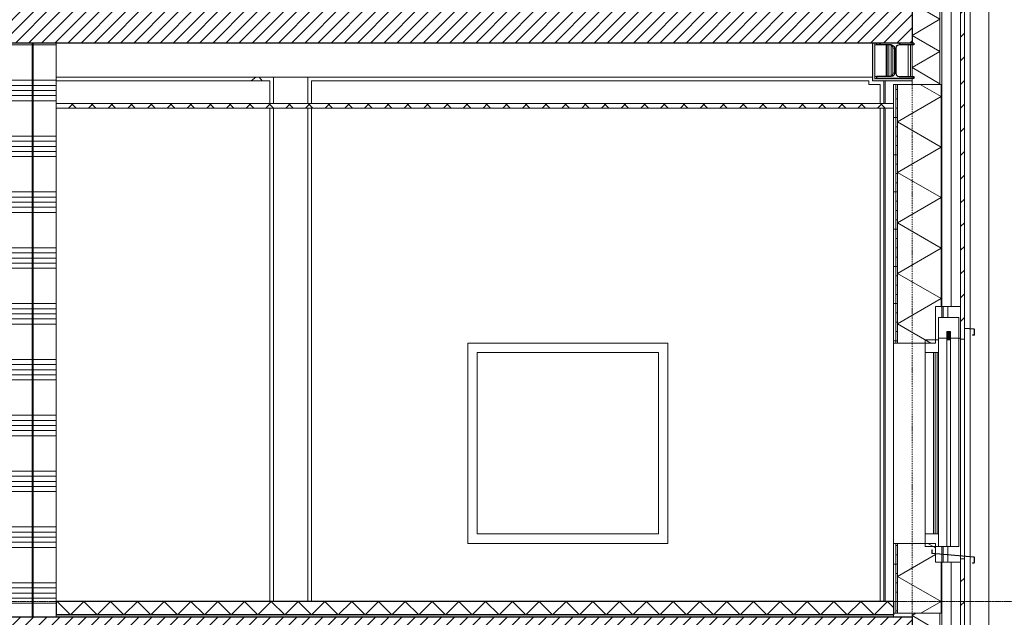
# Model space of a CAD drawing. Extents: x 0 to 92550, y 0 to 59400.
# Tile 31 of 37: x 38442 to 43735, y 42115 to 45326. Entities that reach past the tile are written whole.
import ezdxf
from ezdxf.xclip import XClip

# ---------------------------------------------------------------- set-up
doc = ezdxf.new("R2010")
doc.units = 0
doc.header["$MEASUREMENT"] = 0
doc.header["$XCLIPFRAME"] = 0
doc.linetypes.add('Streep-punt fijn', pattern=[1251.000023, 626.000023, -312.5, 0, -312.5])
doc.linetypes.add('Streep-streepje', pattern=[1300, 1000, -100, 100, -100])
for name, color, linetype in [('ZZ 21 Buitenwand spouwblad hsb', 7, 'Continuous'), ('ZZ 21 Buitenwand spouwisolatie', 7, 'Continuous'), ('ZZ 22 Binnenwand metal stud', 7, 'Continuous'), ('ZZ 23 Vloeren ongeïsoleerd', 7, 'Continuous'), ('ZZ 28 HDC staalconstructies', 7, 'Continuous'), ('ZZ 31 Waterslagen', 7, 'Continuous'), ('ZZ 31 Zonwering', 7, 'Continuous'), ('ZZ 41 Buitenwandafwerking gevelhout', 7, 'Continuous'), ('ZZ 42 Aftimmerwerk algemeen', 7, 'Continuous'), ('ZZ 43 Vloerafwerking algemeen', 7, 'Continuous'), ('ZZ 43 Vloerafwerking dekvloer', 7, 'Continuous'), ('ZZ 45 Plafond koofconstructies', 7, 'Continuous'), ('ZZ 45 Plafond verlaagd plafond systeemplafond', 7, 'Continuous'), ('ZZ 52 Hemelwaterafvoeren', 7, 'Continuous'), ('ZZ A Stramien', 7, 'Continuous')]:
    doc.layers.add(name, color=color, linetype=linetype)
pattern_1 = [(45, (5738.87, 38400), (-63.6396, 63.6396), [])]
pattern_2 = [(360, (5738.867, 38400), (0, 50), [])]
pattern_3 = [(1e-14, (5738.87, 38400), (0, 200), [])]
pattern_4 = [(45, (5738.867, 38400), (-35.35534, 35.35534), [])]

# ---------------------------------------------------------------- blocks, each defined once
blk = doc.blocks.new('*X3')
at = {"layer": 'ZZ 22 Binnenwand metal stud', "color": 7, "linetype": 'Continuous', "lineweight": 5, "ltscale": 0.01}
for p, q in [((38508.9, 45190.3), (38383.9, 45190.3)), ((38508.9, 45000), (38383.9, 45000)), ((38508.9, 44972.6), (38383.9, 44972.6)), ((38508.9, 44945.1), (38383.9, 44945.1)), ((38508.9, 44917.7), (38383.9, 44917.7)), ((38508.9, 44890.3), (38383.9, 44890.3)), ((38508.9, 44700), (38383.9, 44700)), ((38508.9, 44672.6), (38383.9, 44672.6)), ((38508.9, 44645.1), (38383.9, 44645.1)), ((38508.9, 44617.7), (38383.9, 44617.7)), ((38508.9, 44590.3), (38383.9, 44590.3)), ((38508.9, 44400), (38383.9, 44400)), ((38508.9, 44372.6), (38383.9, 44372.6)), ((38508.9, 44345.1), (38383.9, 44345.1)), ((38508.9, 44317.7), (38383.9, 44317.7)), ((38508.9, 44290.3), (38383.9, 44290.3)), ((38508.9, 44100), (38383.9, 44100)), ((38508.9, 44072.6), (38383.9, 44072.6)), ((38508.9, 44045.1), (38383.9, 44045.1)), ((38508.9, 44017.7), (38383.9, 44017.7)), ((38508.9, 43990.3), (38383.9, 43990.3)), ((38508.9, 43800), (38383.9, 43800)), ((38508.9, 43772.6), (38383.9, 43772.6)), ((38508.9, 43745.1), (38383.9, 43745.1)), ((38508.9, 43717.7), (38383.9, 43717.7)), ((38508.9, 43690.3), (38383.9, 43690.3)), ((38508.9, 43500), (38383.9, 43500)), ((38508.9, 43472.6), (38383.9, 43472.6)), ((38508.9, 43445.1), (38383.9, 43445.1)), ((38508.9, 43417.7), (38383.9, 43417.7)), ((38508.9, 43390.3), (38383.9, 43390.3)), ((38508.9, 43200), (38383.9, 43200)), ((38508.9, 43172.6), (38383.9, 43172.6)), ((38508.9, 43145.1), (38383.9, 43145.1)), ((38508.9, 43117.7), (38383.9, 43117.7)), ((38508.9, 43090.3), (38383.9, 43090.3)), ((38508.9, 42900), (38383.9, 42900)), ((38508.9, 42872.6), (38383.9, 42872.6)), ((38508.9, 42845.1), (38383.9, 42845.1)), ((38508.9, 42817.7), (38383.9, 42817.7)), ((38508.9, 42790.3), (38383.9, 42790.3)), ((38508.9, 42600), (38383.9, 42600)), ((38508.9, 42572.6), (38383.9, 42572.6)), ((38508.9, 42545.1), (38383.9, 42545.1)), ((38508.9, 42517.7), (38383.9, 42517.7)), ((38508.9, 42490.3), (38383.9, 42490.3)), ((38508.9, 42300), (38383.9, 42300)), ((38508.9, 42272.6), (38383.9, 42272.6)), ((38508.9, 42245.1), (38383.9, 42245.1)), ((38508.9, 42217.7), (38383.9, 42217.7)), ((38508.9, 42190.3), (38383.9, 42190.3))]:
    blk.add_line(p, q, dxfattribs=at)
blk = doc.blocks.new('*X4')
at = {"layer": 'ZZ 22 Binnenwand metal stud', "color": 7, "linetype": 'Continuous', "lineweight": 5, "ltscale": 0.01}
for p, q in [((38549.6, 45190.3), (38513.9, 45190.3)), ((38638.9, 45190.3), (38549.6, 45190.3)), ((38549.6, 45000), (38513.9, 45000)), ((38638.9, 45000), (38549.6, 45000)), ((38549.6, 44972.6), (38513.9, 44972.6)), ((38549.6, 44945.1), (38513.9, 44945.1)), ((38638.9, 44972.6), (38549.6, 44972.6)), ((38638.9, 44945.1), (38549.6, 44945.1)), ((38549.6, 44917.7), (38513.9, 44917.7)), ((38549.6, 44890.3), (38513.9, 44890.3)), ((38638.9, 44917.7), (38549.6, 44917.7)), ((38638.9, 44890.3), (38549.6, 44890.3)), ((38549.6, 44700), (38513.9, 44700)), ((38549.6, 44672.6), (38513.9, 44672.6)), ((38638.9, 44700), (38549.6, 44700)), ((38638.9, 44672.6), (38549.6, 44672.6)), ((38549.6, 44645.1), (38513.9, 44645.1)), ((38549.6, 44617.7), (38513.9, 44617.7)), ((38638.9, 44645.1), (38549.6, 44645.1)), ((38638.9, 44617.7), (38549.6, 44617.7)), ((38549.6, 44590.3), (38513.9, 44590.3)), ((38638.9, 44590.3), (38549.6, 44590.3)), ((38549.6, 44400), (38513.9, 44400)), ((38549.6, 44372.6), (38513.9, 44372.6)), ((38638.9, 44400), (38549.6, 44400)), ((38638.9, 44372.6), (38549.6, 44372.6)), ((38549.6, 44345.1), (38513.9, 44345.1)), ((38549.6, 44317.7), (38513.9, 44317.7)), ((38638.9, 44345.1), (38549.6, 44345.1)), ((38638.9, 44317.7), (38549.6, 44317.7)), ((38549.6, 44290.3), (38513.9, 44290.3)), ((38638.9, 44290.3), (38549.6, 44290.3)), ((38549.6, 44100), (38513.9, 44100)), ((38638.9, 44100), (38549.6, 44100)), ((38549.6, 44072.6), (38513.9, 44072.6)), ((38549.6, 44045.1), (38513.9, 44045.1)), ((38638.9, 44072.6), (38549.6, 44072.6)), ((38638.9, 44045.1), (38549.6, 44045.1)), ((38549.6, 44017.7), (38513.9, 44017.7)), ((38549.6, 43990.3), (38513.9, 43990.3)), ((38638.9, 44017.7), (38549.6, 44017.7)), ((38638.9, 43990.3), (38549.6, 43990.3)), ((38549.6, 43800), (38513.9, 43800)), ((38549.6, 43772.6), (38513.9, 43772.6)), ((38638.9, 43800), (38549.6, 43800)), ((38638.9, 43772.6), (38549.6, 43772.6)), ((38549.6, 43745.1), (38513.9, 43745.1)), ((38549.6, 43717.7), (38513.9, 43717.7)), ((38638.9, 43745.1), (38549.6, 43745.1)), ((38638.9, 43717.7), (38549.6, 43717.7)), ((38549.6, 43690.3), (38513.9, 43690.3)), ((38638.9, 43690.3), (38549.6, 43690.3)), ((38549.6, 43500), (38513.9, 43500)), ((38549.6, 43472.6), (38513.9, 43472.6)), ((38638.9, 43500), (38549.6, 43500)), ((38638.9, 43472.6), (38549.6, 43472.6)), ((38549.6, 43445.1), (38513.9, 43445.1)), ((38549.6, 43417.7), (38513.9, 43417.7)), ((38638.9, 43445.1), (38549.6, 43445.1)), ((38638.9, 43417.7), (38549.6, 43417.7)), ((38549.6, 43390.3), (38513.9, 43390.3)), ((38638.9, 43390.3), (38549.6, 43390.3)), ((38549.6, 43200), (38513.9, 43200)), ((38638.9, 43200), (38549.6, 43200)), ((38549.6, 43172.6), (38513.9, 43172.6)), ((38549.6, 43145.1), (38513.9, 43145.1)), ((38638.9, 43172.6), (38549.6, 43172.6)), ((38638.9, 43145.1), (38549.6, 43145.1)), ((38549.6, 43117.7), (38513.9, 43117.7)), ((38549.6, 43090.3), (38513.9, 43090.3)), ((38638.9, 43117.7), (38549.6, 43117.7)), ((38638.9, 43090.3), (38549.6, 43090.3)), ((38549.6, 42900), (38513.9, 42900)), ((38549.6, 42872.6), (38513.9, 42872.6)), ((38638.9, 42900), (38549.6, 42900)), ((38638.9, 42872.6), (38549.6, 42872.6)), ((38549.6, 42845.1), (38513.9, 42845.1)), ((38549.6, 42817.7), (38513.9, 42817.7)), ((38638.9, 42845.1), (38549.6, 42845.1)), ((38638.9, 42817.7), (38549.6, 42817.7)), ((38549.6, 42790.3), (38513.9, 42790.3)), ((38638.9, 42790.3), (38549.6, 42790.3)), ((38549.6, 42600), (38513.9, 42600)), ((38549.6, 42572.6), (38513.9, 42572.6)), ((38638.9, 42600), (38549.6, 42600)), ((38638.9, 42572.6), (38549.6, 42572.6)), ((38549.6, 42545.1), (38513.9, 42545.1)), ((38549.6, 42517.7), (38513.9, 42517.7)), ((38638.9, 42545.1), (38549.6, 42545.1)), ((38638.9, 42517.7), (38549.6, 42517.7)), ((38549.6, 42490.3), (38513.9, 42490.3)), ((38638.9, 42490.3), (38549.6, 42490.3)), ((38549.6, 42300), (38513.9, 42300)), ((38638.9, 42300), (38549.6, 42300)), ((38549.6, 42272.6), (38513.9, 42272.6)), ((38549.6, 42245.1), (38513.9, 42245.1)), ((38638.9, 42272.6), (38549.6, 42272.6)), ((38638.9, 42245.1), (38549.6, 42245.1)), ((38549.6, 42217.7), (38513.9, 42217.7)), ((38549.6, 42190.3), (38513.9, 42190.3)), ((38638.9, 42217.7), (38549.6, 42217.7)), ((38638.9, 42190.3), (38549.6, 42190.3))]:
    blk.add_line(p, q, dxfattribs=at)
blk = doc.blocks.new('*X19')
at = {"layer": 'ZZ 41 Buitenwandafwerking gevelhout', "color": 7, "linetype": 'Continuous', "lineweight": 5, "ltscale": 0.01}
for p, q in [((43406.9, 42451.7), (43406.9, 42411)), ((43406.9, 42451.7), (43406.9, 42411)), ((43430.9, 42449.6), (43430.9, 42411))]:
    blk.add_line(p, q, dxfattribs=at)
blk = doc.blocks.new('*X20')
at = {"layer": 'ZZ 41 Buitenwandafwerking gevelhout', "color": 7, "linetype": 'Continuous', "lineweight": 5, "ltscale": 0.01}
for p, q in [((43406.9, 43785), (43406.9, 43725)), ((43406.9, 43785), (43406.9, 43725)), ((43430.9, 43785), (43430.9, 43725)), ((43406.9, 42495), (43406.9, 42453.5)), ((43406.9, 42495), (43406.9, 42453.5)), ((43430.9, 42495), (43430.9, 42451.4))]:
    blk.add_line(p, q, dxfattribs=at)
blk = doc.blocks.new('*X23')
at = {"layer": 'ZZ 43 Vloerafwerking dekvloer', "color": 7, "linetype": 'Continuous', "lineweight": 5, "ltscale": 0.01}
for p, q in [((38638.9, 42196), (38642.9, 42200)), ((38642.9, 42200), (38714.9, 42128)), ((38714.9, 42128), (38786.9, 42200)), ((38786.9, 42200), (38858.9, 42128)), ((38858.9, 42128), (38930.9, 42200)), ((38930.9, 42200), (39002.9, 42128)), ((39002.9, 42128), (39074.9, 42200)), ((39074.9, 42200), (39146.9, 42128)), ((39146.9, 42128), (39218.9, 42200)), ((39218.9, 42200), (39290.9, 42128)), ((39290.9, 42128), (39362.9, 42200)), ((39362.9, 42200), (39434.9, 42128)), ((39434.9, 42128), (39506.9, 42200)), ((39506.9, 42200), (39578.9, 42128)), ((39578.9, 42128), (39650.9, 42200)), ((39650.9, 42200), (39722.9, 42128)), ((39722.9, 42128), (39794.9, 42200)), ((39794.9, 42200), (39866.9, 42128)), ((39866.9, 42128), (39938.9, 42200)), ((39938.9, 42200), (40010.9, 42128)), ((40010.9, 42128), (40082.9, 42200)), ((40082.9, 42200), (40154.9, 42128)), ((40154.9, 42128), (40226.9, 42200)), ((40226.9, 42200), (40298.9, 42128)), ((40298.9, 42128), (40370.9, 42200)), ((40370.9, 42200), (40442.9, 42128)), ((40442.9, 42128), (40514.9, 42200)), ((40514.9, 42200), (40586.9, 42128)), ((40586.9, 42128), (40658.9, 42200)), ((40658.9, 42200), (40730.9, 42128)), ((40730.9, 42128), (40802.9, 42200)), ((40802.9, 42200), (40874.9, 42128)), ((40874.9, 42128), (40946.9, 42200)), ((40946.9, 42200), (41018.9, 42128)), ((41018.9, 42128), (41090.9, 42200)), ((41090.9, 42200), (41162.9, 42128)), ((41162.9, 42128), (41234.9, 42200)), ((41234.9, 42200), (41306.9, 42128)), ((41306.9, 42128), (41378.9, 42200)), ((41378.9, 42200), (41450.9, 42128)), ((41450.9, 42128), (41522.9, 42200)), ((41522.9, 42200), (41594.9, 42128)), ((41594.9, 42128), (41666.9, 42200)), ((41666.9, 42200), (41738.9, 42128)), ((41738.9, 42128), (41810.9, 42200)), ((41810.9, 42200), (41882.9, 42128)), ((41882.9, 42128), (41954.9, 42200)), ((41954.9, 42200), (42026.9, 42128)), ((42026.9, 42128), (42098.9, 42200)), ((42098.9, 42200), (42170.9, 42128)), ((42170.9, 42128), (42242.9, 42200)), ((42242.9, 42200), (42314.9, 42128)), ((42314.9, 42128), (42386.9, 42200)), ((42386.9, 42200), (42458.9, 42128)), ((42458.9, 42128), (42530.9, 42200)), ((42530.9, 42200), (42602.9, 42128)), ((42602.9, 42128), (42674.9, 42200)), ((42674.9, 42200), (42746.9, 42128)), ((42746.9, 42128), (42818.9, 42200)), ((42818.9, 42200), (42890.9, 42128)), ((42890.9, 42128), (42962.9, 42200)), ((42962.9, 42200), (43034.9, 42128)), ((43034.9, 42128), (43106.9, 42200)), ((43106.9, 42200), (43138.9, 42168))]:
    blk.add_line(p, q, dxfattribs=at)
blk = doc.blocks.new('*X31')
at = {"layer": 'ZZ 43 Vloerafwerking algemeen', "linetype": 'Continuous', "lineweight": 0, "true_color": 0x000000}
blk.add_hatch(color=18, dxfattribs=at).paths.add_polyline_path([(38638.9, 42128), (38638.9, 42116), (43138.9, 42116), (43138.9, 42128)])
blk = doc.blocks.new('*X55')
at = {"layer": 'ZZ 21 Buitenwand spouwisolatie', "color": 7, "linetype": 'Continuous', "lineweight": 5, "ltscale": 0.01}
for p, q in [((43259.8, 42136), (43238.9, 42123.9)), ((43388.9, 42037.3), (43238.9, 42123.9)), ((43388.9, 42037.3), (43238.9, 41950.7)), ((43388.9, 41864.1), (43238.9, 41950.7)), ((43388.9, 41864.1), (43238.9, 41777.5)), ((43388.9, 41690.9), (43238.9, 41777.5)), ((43388.9, 41690.9), (43238.9, 41604.3)), ((43239.4, 41604), (43238.9, 41604.3))]:
    blk.add_line(p, q, dxfattribs=at)
blk = doc.blocks.new('*X56')
at = {"layer": 'ZZ 21 Buitenwand spouwisolatie', "color": 7, "linetype": 'Continuous', "lineweight": 5, "ltscale": 0.01}
for p, q in [((43247.9, 45420), (43238.9, 45414.8)), ((43388.9, 45328.2), (43238.9, 45414.8)), ((43388.9, 45328.2), (43238.9, 45241.6)), ((43388.9, 45155), (43238.9, 45241.6)), ((43388.9, 45155), (43238.9, 45068.4)), ((43388.9, 44981.8), (43238.9, 45068.4)), ((43388.9, 44981.8), (43382.3, 44978))]:
    blk.add_line(p, q, dxfattribs=at)
blk = doc.blocks.new('*X58')
at = {"layer": 'ZZ 21 Buitenwand spouwblad hsb', "color": 7, "linetype": 'Continuous', "lineweight": 5, "ltscale": 0.01}
for p, q in [((43395.9, 44912.5), (43282.4, 44978)), ((43395.9, 44912.5), (43160.9, 44776.8)), ((43395.9, 44641.2), (43160.9, 44776.8)), ((43395.9, 44641.2), (43160.9, 44505.5)), ((43395.9, 44369.8), (43160.9, 44505.5)), ((43395.9, 44369.8), (43160.9, 44234.1)), ((43395.9, 44098.4), (43160.9, 44234.1)), ((43395.9, 44098.4), (43160.9, 43962.8)), ((43395.9, 43827.1), (43160.9, 43962.8)), ((43395.9, 43827.1), (43160.9, 43691.4)), ((43340, 43588), (43160.9, 43691.4))]:
    blk.add_line(p, q, dxfattribs=at)
blk = doc.blocks.new('*X59')
at = {"layer": 'ZZ 21 Buitenwand spouwblad hsb', "color": 7, "linetype": 'Continuous', "lineweight": 5, "ltscale": 0.01}
for p, q in [((43364.9, 42488.2), (43323.7, 42512)), ((43364.9, 42452.4), (43160.9, 42334.6)), ((43395.9, 42199), (43160.9, 42334.6)), ((43395.9, 42199), (43286.8, 42136))]:
    blk.add_line(p, q, dxfattribs=at)
blk = doc.blocks.new('Drawing_1_1', base_point=(5738.9, 38400))
at = {"layer": 'ZZ 21 Buitenwand spouwblad hsb', "linetype": 'Continuous', "lineweight": 0, "true_color": 0x000000}
h = blk.add_hatch(dxfattribs=at)
h.set_pattern_fill('930_Lijnen_vert_200_0001', color=18, style=0, pattern_type=2)
h.set_pattern_definition(pattern_3)
h.paths.add_polyline_path([(43138.9, 44978), (43138.9, 43588), (43151.9, 43588), (43151.9, 44978)])
h = blk.add_hatch(dxfattribs=at)
h.set_pattern_fill('325_Hout_plaatmateriaal__BC', color=18, style=0, pattern_type=2)
h.set_pattern_definition(pattern_2)
h.paths.add_polyline_path([(43151.9, 44978), (43151.9, 43588), (43160.9, 43588), (43160.9, 44978)])
at = {"layer": 'ZZ 21 Buitenwand spouwblad hsb', "linetype": 'Continuous', "lineweight": 0, "true_color": 0x7f7f7f}
for points in [[(43395.9, 44978), (43395.9, 43785), (43399.9, 43785), (43399.9, 44978)], [(43395.9, 42411), (43395.9, 42136), (43399.9, 42136), (43399.9, 42411)]]:
    blk.add_hatch(color=8, dxfattribs=at).paths.add_polyline_path(points)
at = {"layer": 'ZZ 21 Buitenwand spouwblad hsb', "linetype": 'Continuous', "lineweight": 0, "true_color": 0x000000}
h = blk.add_hatch(dxfattribs=at)
h.set_pattern_fill('930_Lijnen_vert_200_0001', color=18, style=0, pattern_type=2)
h.set_pattern_definition(pattern_3)
h.paths.add_polyline_path([(43138.9, 42512), (43138.9, 42136), (43151.9, 42136), (43151.9, 42512)])
h = blk.add_hatch(dxfattribs=at)
h.set_pattern_fill('325_Hout_plaatmateriaal__BC', color=18, style=0, pattern_type=2)
h.set_pattern_definition(pattern_2)
h.paths.add_polyline_path([(43151.9, 42512), (43151.9, 42136), (43160.9, 42136), (43160.9, 42512)])
at = {"layer": 'ZZ 23 Vloeren ongeïsoleerd', "linetype": 'Continuous', "lineweight": 0, "true_color": 0x000000}
h = blk.add_hatch(dxfattribs=at)
h.set_pattern_fill('220_Gewapend_beton___pre_62', color=18, style=0, pattern_type=2)
h.set_pattern_definition(pattern_4)
h.paths.add_polyline_path([(35745.9, 45400), (35745.6, 45399), (35745.6, 45200), (43238.9, 45200), (43238.9, 45400)])
h = blk.add_hatch(dxfattribs=at)
h.set_pattern_fill('220_Gewapend_beton___pre_62', color=18, style=0, pattern_type=2)
h.set_pattern_definition(pattern_4)
h.paths.add_polyline_path([(19723.9, 42116), (19723.9, 41856), (43238.9, 41856), (43238.9, 42116)])
at = {"layer": 'ZZ 28 HDC staalconstructies', "linetype": 'Continuous', "lineweight": 0, "true_color": 0x000000}
h = blk.add_hatch(dxfattribs=at)
h.set_pattern_fill('515_Staal_0001', color=18, style=0, pattern_type=2)
h.set_pattern_definition([(135, (5738.87, 38400), (159.099, 159.099), []), (135, (5685.83, 38346.97), (159.099, 159.099), [])])
h.paths.add_polyline_path([(43048.7, 45190), (43127.4, 45190), (43136.4, 45187.6), (43143, 45181), (43145.4, 45172), (43145.4, 45038), (43143, 45029), (43136.4, 45022.4), (43127.4, 45020), (43048.7, 45020), (43048.7, 45010), (43248.7, 45010), (43248.7, 45020), (43169.9, 45020), (43160.9, 45022.4), (43154.3, 45029), (43151.9, 45038), (43151.9, 45172), (43154.3, 45181), (43160.9, 45187.6), (43169.9, 45190), (43248.7, 45190), (43248.7, 45200), (43048.7, 45200)])
at = {"layer": 'ZZ 31 Waterslagen', "linetype": 'Continuous', "lineweight": 0, "true_color": 0x000000}
h = blk.add_hatch(dxfattribs=at)
h.set_pattern_fill('505_Aluminium_0001', color=18, style=0, pattern_type=2)
h.set_pattern_definition([(135, (5738.87, 38400), (176.7767, 176.7767), []), (135, (5703.5, 38364.64), (176.7767, 176.7767), []), (135, (5668.16, 38329.3), (176.7767, 176.7767), [])])
h.paths.add_polyline_path([(43346.2, 42476.8), (43344.4, 42477), (43344.4, 42460.1), (43345.2, 42457.9), (43347.3, 42456.9), (43571.2, 42437.3), (43572.2, 42436.8), (43572.6, 42435.8), (43572.6, 42408.2), (43572.1, 42407.2), (43571, 42406.8), (43564.4, 42407.4), (43564.4, 42405.6), (43570.8, 42405), (43573.3, 42405.8), (43574.4, 42408.2), (43574.4, 42435.8), (43573.5, 42438), (43571.4, 42439.1), (43347.5, 42458.7), (43346.5, 42459.1), (43346.2, 42460.1)])
at = {"layer": 'ZZ 41 Buitenwandafwerking gevelhout', "linetype": 'Continuous', "lineweight": 0, "true_color": 0x000000}
h = blk.add_hatch(dxfattribs=at)
h.set_pattern_fill('310_Naaldhout__01__0001', color=18, style=0, pattern_type=2)
h.set_pattern_definition(pattern_1)
h.paths.add_polyline_path([(43499.9, 46162), (43499.9, 43785), (43499.9, 43610), (43520.9, 43610), (43520.9, 46162)])
h = blk.add_hatch(dxfattribs=at)
h.set_pattern_fill('310_Naaldhout__01__0001', color=18, style=0, pattern_type=2)
h.set_pattern_definition(pattern_1)
h.paths.add_polyline_path([(43520.9, 42429), (43499.9, 42429), (43499.9, 42411), (43499.9, 42200), (43520.9, 42200)])
h = blk.add_hatch(dxfattribs=at)
h.set_pattern_fill('310_Naaldhout__01__0001', color=18, style=0, pattern_type=2)
h.set_pattern_definition(pattern_1)
h.paths.add_polyline_path([(43520.9, 42200), (43499.9, 42200), (43499.9, 38915), (43499.9, 38825), (43520.9, 38825)])
at = {"layer": 'ZZ 45 Plafond koofconstructies', "linetype": 'Continuous', "lineweight": 0, "true_color": 0x7f7f7f}
for points in [[(43026.9, 45010), (43038.9, 45010), (43038.9, 45200), (43026.9, 45200)], [(43026.9, 44998), (43238.9, 44998), (43238.9, 45010), (43026.9, 45010)]]:
    blk.add_hatch(color=8, dxfattribs=at).paths.add_polyline_path(points)
at = {"layer": 'ZZ 45 Plafond verlaagd plafond systeemplafond', "linetype": 'Continuous', "lineweight": 0, "true_color": 0x000000}
h = blk.add_hatch(dxfattribs=at)
h.set_pattern_fill('415_Isolatie_ruit_0001', color=18, style=0, pattern_type=2)
h.set_pattern_definition([(45, (5738.87, 38400), (-53.03301, 53.03301), []), (135, (5738.87, 38400), (53.03301, 53.03301), [])])
h.paths.add_polyline_path([(38638.9, 44850), (43138.9, 44850), (43138.9, 44875), (38638.9, 44875)])
at = {"layer": 'ZZ 21 Buitenwand spouwblad hsb', "color": 7, "linetype": 'Continuous', "lineweight": 5, "ltscale": 0.01}
for p, q in [((39786.9, 44997), (38638.9, 44997)), ((39786.9, 44875), (39786.9, 44997)), ((43006.9, 44997), (40010.9, 44997)), ((40010.9, 44875), (40010.9, 44997)), ((43006.9, 44978), (43006.9, 44997)), ((43066.9, 44978), (43006.9, 44978)), ((43066.9, 44875), (43066.9, 44978)), ((39786.9, 42200), (39786.9, 44850)), ((40010.9, 42200), (40010.9, 44850)), ((43066.9, 42200), (43066.9, 44850)), ((43399.9, 43785), (43399.9, 43725)), ((40850.9, 43588), (41926.9, 43588)), ((40850.9, 42512), (40850.9, 43588)), ((41926.9, 43588), (41926.9, 42512)), ((43138.9, 42512), (43138.9, 43588)), ((41926.9, 42512), (40850.9, 42512)), ((43399.9, 42495), (43399.9, 42454.1)), ((43399.9, 42452.3), (43399.9, 42411))]:
    blk.add_line(p, q, dxfattribs=at)
at = {"layer": 'ZZ 21 Buitenwand spouwblad hsb', "color": 7, "linetype": 'Continuous', "lineweight": 9, "ltscale": 0.01}
for p, q in [((43138.9, 44978), (43138.9, 44875)), ((43151.9, 44978), (43151.9, 43588)), ((43160.9, 44978), (43160.9, 43588)), ((43238.9, 44978), (43160.9, 44978)), ((43388.9, 44978), (43238.9, 44978)), ((43395.9, 44978), (43388.9, 44978)), ((43395.9, 44978), (43395.9, 43785)), ((43399.9, 44978), (43395.9, 44978)), ((43399.9, 44978), (43399.9, 43785)), ((43138.9, 44875), (43138.9, 44850)), ((43138.9, 44850), (43138.9, 43588)), ((43364.9, 43785), (43364.9, 43588)), ((43395.9, 43785), (43364.9, 43785)), ((43399.9, 43785), (43395.9, 43785)), ((43364.9, 43588), (43160.9, 43588)), ((43138.9, 42512), (43138.9, 42200)), ((43151.9, 42512), (43151.9, 42136)), ((43160.9, 42512), (43160.9, 42136)), ((43364.9, 42512), (43160.9, 42512)), ((43364.9, 42512), (43364.9, 42411)), ((43395.9, 42411), (43364.9, 42411)), ((43395.9, 42411), (43395.9, 42136)), ((43399.9, 42411), (43395.9, 42411)), ((43238.9, 42136), (43160.9, 42136)), ((43388.9, 42136), (43238.9, 42136)), ((43395.9, 42136), (43388.9, 42136)), ((43399.9, 42136), (43395.9, 42136))]:
    blk.add_line(p, q, dxfattribs=at)
at = {"layer": 'ZZ 21 Buitenwand spouwblad hsb', "color": 7, "linetype": 'Continuous', "lineweight": 9, "ltscale": 0.01, "flags": 128}
for points in [[(43160.9, 44978), (43151.9, 44978), (43138.9, 44978)], [(43160.9, 43588), (43151.9, 43588), (43138.9, 43588)], [(43160.9, 42512), (43151.9, 42512), (43138.9, 42512)], [(43399.9, 42411), (43399.9, 42200), (43399.9, 42136)], [(43160.9, 42136), (43151.9, 42136), (43138.9, 42136)]]:
    blk.add_lwpolyline(points, dxfattribs=at)
at = {"layer": 'ZZ 21 Buitenwand spouwisolatie', "color": 7, "linetype": 'Continuous', "lineweight": 9, "ltscale": 0.01}
for p, q in [((43388.9, 45420), (43388.9, 44978)), ((43238.9, 45200), (43238.9, 45010)), ((43238.9, 45010), (43238.9, 44998)), ((43238.9, 44998), (43238.9, 44978)), ((43238.9, 42136), (43238.9, 42116)), ((43388.9, 42136), (43388.9, 41604))]:
    blk.add_line(p, q, dxfattribs=at)
at = {"layer": 'ZZ 22 Binnenwand metal stud', "color": 7, "linetype": 'Continuous', "lineweight": 15, "ltscale": 0.01}
for p, q in [((38508.9, 45200), (38508.9, 42116)), ((38513.9, 45200), (38513.9, 42116)), ((38638.9, 45200), (38638.9, 44875)), ((38638.9, 44875), (38638.9, 44850)), ((38638.9, 44850), (38638.9, 42200)), ((38638.9, 42128), (38638.9, 42116))]:
    blk.add_line(p, q, dxfattribs=at)
at = {"layer": 'ZZ 23 Vloeren ongeïsoleerd', "color": 7, "linetype": 'Continuous', "lineweight": 25, "ltscale": 0.01}
for p, q in [((43238.9, 45400), (43238.9, 45200)), ((43026.9, 45200), (38638.9, 45200)), ((43038.9, 45200), (43026.9, 45200)), ((43048.7, 45200), (43038.9, 45200)), ((43238.9, 45200), (43048.7, 45200)), ((43238.9, 42116), (43138.9, 42116)), ((43238.9, 42116), (43238.9, 41856))]:
    blk.add_line(p, q, dxfattribs=at)
at = {"layer": 'ZZ 23 Vloeren ongeïsoleerd', "color": 7, "linetype": 'Continuous', "lineweight": 25, "ltscale": 0.01, "flags": 128}
for points in [[(38638.9, 45200), (38513.9, 45200), (38508.9, 45200), (38383.9, 45200)], [(43138.9, 42116), (38638.9, 42116), (38513.9, 42116), (38508.9, 42116), (38383.9, 42116), (33883.9, 42116), (33758.9, 42116), (33753.9, 42116), (33628.9, 42116), (29128.9, 42116), (29003.9, 42116), (28998.9, 42116), (28873.9, 42116), (24903.9, 42116), (24833.9, 42116), (24828.9, 42116), (24758.9, 42116), (19868.9, 42116), (19798.9, 42116), (19793.9, 42116), (19723.9, 42116)]]:
    blk.add_lwpolyline(points, dxfattribs=at)
at = {"layer": 'ZZ 28 HDC staalconstructies', "color": 7, "linetype": 'Continuous', "lineweight": 5, "ltscale": 0.01}
for p, q in [((43039.5, 45200), (43039.5, 45190)), ((43038.9, 45190), (43039.5, 45190)), ((43039.5, 45190), (43048.7, 45190)), ((43098.9, 45020), (43098.9, 45190)), ((43105.9, 45020), (43105.9, 45190)), ((43114.4, 45020), (43114.4, 45190)), ((43118.2, 45190), (43127.2, 45187.6)), ((43126.4, 45022.2), (43126.4, 45187.8)), ((43127.2, 45187.6), (43133.8, 45181)), ((43133.8, 45181), (43136.2, 45172)), ((43136.2, 45172), (43136.2, 45038)), ((43136.2, 45172), (43145.4, 45172)), ((43218.4, 45020), (43218.4, 45190)), ((43230.4, 45020), (43230.4, 45190)), ((39712.2, 45017), (39686.5, 44997)), ((39744.9, 44997), (39729.3, 45017)), ((43039.5, 45020), (43038.9, 45020)), ((43039.5, 45020), (43048.7, 45020)), ((43039.5, 45020), (43039.5, 45010)), ((43127.2, 45022.4), (43118.2, 45020)), ((43133.8, 45029), (43127.2, 45022.4)), ((43136.2, 45038), (43133.8, 45029)), ((43136.2, 45038), (43145.4, 45038))]:
    blk.add_line(p, q, dxfattribs=at)
at = {"layer": 'ZZ 28 HDC staalconstructies', "color": 7, "linetype": 'Continuous', "lineweight": 25, "ltscale": 0.01}
for p, q in [((43048.7, 45200), (43048.7, 45190)), ((43248.7, 45200), (43238.9, 45200)), ((43248.7, 45200), (43248.7, 45190)), ((43136.4, 45187.6), (43143, 45181)), ((43160.9, 45187.6), (43154.3, 45181)), ((43048.7, 45020), (43048.7, 45010)), ((43238.9, 45010), (43048.7, 45010)), ((43143, 45029), (43136.4, 45022.4)), ((43154.3, 45029), (43160.9, 45022.4)), ((43248.7, 45010), (43238.9, 45010)), ((43248.7, 45020), (43248.7, 45010))]:
    blk.add_line(p, q, dxfattribs=at)
at = {"layer": 'ZZ 28 HDC staalconstructies', "color": 7, "linetype": 'Continuous', "lineweight": 25, "ltscale": 0.01, "flags": 128}
for points in [[(43136.4, 45187.6), (43127.4, 45190), (43048.7, 45190)], [(43143, 45181), (43145.4, 45172), (43145.4, 45038), (43143, 45029)], [(43154.3, 45181), (43151.9, 45172), (43151.9, 45038), (43154.3, 45029)], [(43248.7, 45190), (43169.9, 45190), (43160.9, 45187.6)], [(43136.4, 45022.4), (43127.4, 45020), (43048.7, 45020)], [(43160.9, 45022.4), (43169.9, 45020), (43248.7, 45020)]]:
    blk.add_lwpolyline(points, dxfattribs=at)
at = {"layer": 'ZZ 31 Waterslagen', "color": 7, "linetype": 'Continuous', "lineweight": 5, "ltscale": 0.01}
for p, q in [((43520.9, 43668.5), (43571.4, 43664.1)), ((43571.2, 43662.3), (43520.9, 43666.7)), ((43571.4, 43664.1), (43573.5, 43663)), ((43564.4, 43632.4), (43571, 43631.8)), ((43564.4, 43630.6), (43564.4, 43632.4)), ((43570.8, 43630), (43564.4, 43630.6)), ((43573.3, 43630.8), (43570.8, 43630)), ((43571, 43631.8), (43572.1, 43632.2)), ((43572.2, 43661.8), (43571.2, 43662.3)), ((43572.1, 43632.2), (43572.6, 43633.2)), ((43572.6, 43660.8), (43572.2, 43661.8)), ((43572.6, 43633.2), (43572.6, 43660.8)), ((43574.4, 43633.2), (43573.3, 43630.8)), ((43573.5, 43663), (43574.4, 43660.8)), ((43574.4, 43660.8), (43574.4, 43633.2))]:
    blk.add_line(p, q, dxfattribs=at)
at = {"layer": 'ZZ 31 Waterslagen', "color": 7, "linetype": 'Continuous', "lineweight": 9, "ltscale": 0.01}
for p, q in [((43344.4, 42477), (43346.2, 42476.8)), ((43564.4, 42407.4), (43564.4, 42405.6))]:
    blk.add_line(p, q, dxfattribs=at)
at = {"layer": 'ZZ 31 Waterslagen', "color": 7, "linetype": 'Continuous', "lineweight": 9, "ltscale": 0.01, "flags": 128}
for points in [[(43344.4, 42477), (43344.4, 42460.1), (43345.2, 42457.9)], [(43345.2, 42457.9), (43347.3, 42456.9), (43571.2, 42437.3), (43572.2, 42436.8)], [(43346.2, 42476.8), (43346.2, 42460.1), (43346.5, 42459.1)], [(43346.5, 42459.1), (43347.5, 42458.7), (43571.4, 42439.1), (43573.5, 42438)], [(43564.4, 42407.4), (43571, 42406.8), (43572.1, 42407.2)], [(43564.4, 42405.6), (43570.8, 42405), (43573.3, 42405.8)], [(43572.2, 42436.8), (43572.6, 42435.8), (43572.6, 42408.2), (43572.1, 42407.2)], [(43573.5, 42438), (43574.4, 42435.8), (43574.4, 42408.2), (43573.3, 42405.8)]]:
    blk.add_lwpolyline(points, dxfattribs=at)
at = {"layer": 'ZZ 31 Zonwering', "color": 7, "linetype": 'Continuous', "lineweight": 9, "ltscale": 0.01}
for p, q in [((43380.9, 43725), (43380.9, 43618)), ((43490.9, 43725), (43380.9, 43725)), ((43490.9, 43615), (43490.9, 43725)), ((43425.9, 43650.8), (43425.9, 43605.8)), ((43434.9, 43650.8), (43425.9, 43650.8)), ((43428.9, 43647.8), (43428.9, 43608.8)), ((43442.9, 43647.8), (43428.9, 43647.8)), ((43434.9, 43650.8), (43434.9, 43615)), ((43436.9, 43615), (43434.9, 43615)), ((43436.9, 43650.8), (43436.9, 43615)), ((43445.9, 43650.8), (43436.9, 43650.8)), ((43442.9, 43647.8), (43442.9, 43608.8)), ((43445.9, 43650.8), (43445.9, 43605.8)), ((43493.9, 43615), (43490.9, 43615)), ((43490.9, 43612), (43493.9, 43612)), ((43493.9, 43612), (43493.9, 43615)), ((43445.9, 43605.8), (43425.9, 43605.8)), ((43442.9, 43608.8), (43428.9, 43608.8))]:
    blk.add_line(p, q, dxfattribs=at)
at = {"layer": 'ZZ 31 Zonwering', "color": 7, "linetype": 'Continuous', "lineweight": 5, "ltscale": 0.01}
for p, q in [((43380.9, 43615), (43380.9, 43618)), ((43425.9, 43615), (43380.9, 43615)), ((43380.9, 43605), (43380.9, 43615)), ((43434.9, 43615), (43428.9, 43615)), ((43442.9, 43615), (43436.9, 43615)), ((43490.9, 43615), (43445.9, 43615)), ((43490.9, 42495), (43490.9, 43615)), ((43425.9, 42495), (43425.9, 43605.8)), ((43445.9, 42495), (43445.9, 43605.8)), ((43425.9, 42495), (43380.9, 42495)), ((43445.9, 42495), (43425.9, 42495)), ((43490.9, 42495), (43445.9, 42495))]:
    blk.add_line(p, q, dxfattribs=at)
at = {"layer": 'ZZ 41 Buitenwandafwerking gevelhout', "color": 7, "linetype": 'Continuous', "lineweight": 5, "ltscale": 0.01}
for p, q in [((43449.9, 46162), (43449.9, 43785)), ((43399.9, 45420), (43399.9, 44978)), ((43499.9, 43610), (43499.9, 42445.3)), ((43520.9, 43610), (43520.9, 42443.5)), ((40901.9, 42563), (40901.9, 43537)), ((40901.9, 43537), (41875.9, 43537)), ((41875.9, 43537), (41875.9, 42563)), ((43308.9, 42563), (43308.9, 43537)), ((43363.9, 42563), (43363.9, 43537)), ((43380.9, 42563), (43380.9, 43537)), ((41875.9, 42563), (40901.9, 42563)), ((43449.9, 42411), (43449.9, 42200)), ((43499.9, 42443.5), (43499.9, 42429)), ((43520.9, 42441.7), (43520.9, 42429)), ((43449.9, 42200), (43449.9, 38915)), ((43399.9, 42136), (43399.9, 41604))]:
    blk.add_line(p, q, dxfattribs=at)
at = {"layer": 'ZZ 41 Buitenwandafwerking gevelhout', "color": 7, "linetype": 'Continuous', "lineweight": 9, "ltscale": 0.01}
for p, q in [((43520.9, 46162), (43520.9, 43610)), ((43308.9, 43605), (43308.9, 43537)), ((43380.9, 43605), (43380.9, 43537)), ((43520.9, 43610), (43499.9, 43610)), ((43353.9, 43537), (43353.9, 42563)), ((43373.9, 42563), (43373.9, 43537)), ((43308.9, 42563), (43308.9, 42495)), ((43380.9, 42563), (43380.9, 42495)), ((43520.9, 42429), (43499.9, 42429)), ((43520.9, 42429), (43520.9, 42200)), ((43499.9, 42200), (43499.9, 38915)), ((43520.9, 42200), (43520.9, 38825))]:
    blk.add_line(p, q, dxfattribs=at)
at = {"layer": 'ZZ 41 Buitenwandafwerking gevelhout', "color": 7, "linetype": 'Streep-streepje', "lineweight": 15, "ltscale": 0.01}
blk.add_line((7788.9, 42200), (45738.9, 42200), dxfattribs=at)
at = {"layer": 'ZZ 41 Buitenwandafwerking gevelhout', "color": 7, "linetype": 'Continuous', "lineweight": 9, "ltscale": 0.01, "flags": 128}
for points in [[(43499.9, 46162), (43499.9, 43785), (43499.9, 43610)], [(43380.9, 43605), (43363.9, 43605), (43308.9, 43605)], [(43380.9, 43537), (43363.9, 43537), (43308.9, 43537)], [(43380.9, 42563), (43363.9, 42563), (43308.9, 42563)], [(43380.9, 42495), (43363.9, 42495), (43308.9, 42495)], [(43499.9, 42429), (43499.9, 42411), (43499.9, 42200)]]:
    blk.add_lwpolyline(points, dxfattribs=at)
at = {"layer": 'ZZ 41 Buitenwandafwerking gevelhout', "color": 7, "linetype": 'Continuous', "lineweight": 5, "ltscale": 0.01, "flags": 128}
for points in [[(43499.9, 43785), (43449.9, 43785), (43399.9, 43785)], [(43499.9, 42411), (43449.9, 42411), (43399.9, 42411)]]:
    blk.add_lwpolyline(points, dxfattribs=at)
at = {"layer": 'ZZ 42 Aftimmerwerk algemeen', "color": 7, "linetype": 'Continuous', "lineweight": 5, "ltscale": 0.01}
for p, q in [((39806.9, 44875), (39806.9, 45017)), ((39990.9, 44875), (39990.9, 45017)), ((43086.9, 44875), (43086.9, 44998)), ((43093.9, 44875), (43093.9, 44998)), ((39806.9, 42200), (39806.9, 44850)), ((39990.9, 42200), (39990.9, 44850)), ((43086.9, 42200), (43086.9, 44850)), ((43093.9, 42200), (43093.9, 44850))]:
    blk.add_line(p, q, dxfattribs=at)
at = {"layer": 'ZZ 43 Vloerafwerking algemeen', "color": 7, "linetype": 'Continuous', "lineweight": 9, "ltscale": 0.01}
blk.add_line((43138.9, 42128), (43138.9, 42116), dxfattribs=at)
at = {"layer": 'ZZ 43 Vloerafwerking dekvloer', "color": 7, "linetype": 'Continuous', "lineweight": 25, "ltscale": 0.01}
for p, q in [((38638.9, 42200), (38638.9, 42128)), ((43138.9, 42200), (38638.9, 42200)), ((43138.9, 42200), (43138.9, 42136)), ((43138.9, 42136), (43138.9, 42128)), ((43138.9, 42128), (38638.9, 42128))]:
    blk.add_line(p, q, dxfattribs=at)
at = {"layer": 'ZZ 45 Plafond koofconstructies', "color": 7, "linetype": 'Continuous', "lineweight": 9, "ltscale": 0.01}
for p, q in [((43026.9, 45200), (43026.9, 45010)), ((43038.9, 45200), (43038.9, 45010)), ((43026.9, 45010), (43026.9, 44998)), ((43238.9, 44998), (43026.9, 44998)), ((43048.7, 45010), (43038.9, 45010))]:
    blk.add_line(p, q, dxfattribs=at)
at = {"layer": 'ZZ 45 Plafond koofconstructies', "color": 7, "linetype": 'Continuous', "lineweight": 5, "ltscale": 0.01}
blk.add_line((38638.9, 45017), (43026.9, 45017), dxfattribs=at)
at = {"layer": 'ZZ 45 Plafond verlaagd plafond systeemplafond', "color": 7, "linetype": 'Continuous', "lineweight": 9, "ltscale": 0.01}
for p, q in [((43138.9, 44875), (38638.9, 44875)), ((43138.9, 44850), (38638.9, 44850))]:
    blk.add_line(p, q, dxfattribs=at)
at = {"layer": 'ZZ 52 Hemelwaterafvoeren', "color": 7, "linetype": 'Continuous', "lineweight": 5, "ltscale": 0.01}
for p, q in [((43550.9, 46048.3), (43550.9, 43665.9)), ((43650.9, 46030.6), (43650.9, 41000)), ((43550.9, 43664.1), (43550.9, 42440.9)), ((43550.9, 42439.1), (43550.9, 41047.6))]:
    blk.add_line(p, q, dxfattribs=at)
at = {"layer": 'ZZ A Stramien', "color": 7, "linetype": 'Streep-punt fijn', "lineweight": 9, "ltscale": 0.01}
blk.add_line((43238.9, 50900), (43238.9, 36400), dxfattribs=at)
at = {"layer": 'ZZ 41 Buitenwandafwerking gevelhout', "color": 7, "linetype": 'Continuous', "lineweight": 25, "ltscale": 0.01}
for name in ['*X56', '*X3', '*X4', '*X58', '*X20', '*X59', '*X19', '*X23', '*X55', '*X31']:
    blk.add_blockref(name, (0, 0), dxfattribs=at)

msp = doc.modelspace()

# ---------------------------------------------------------------- block references
at = {"color": 7, "linetype": 'Continuous', "lineweight": 25, "ltscale": 0.01}
ref = msp.add_blockref('Drawing_1_1', (5738.9, 38400), dxfattribs=at)
XClip(ref).set_block_clipping_path([(7788.8666666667, 35400), (46837.9746950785, 51400)])

doc.saveas('drawing.dxf')
